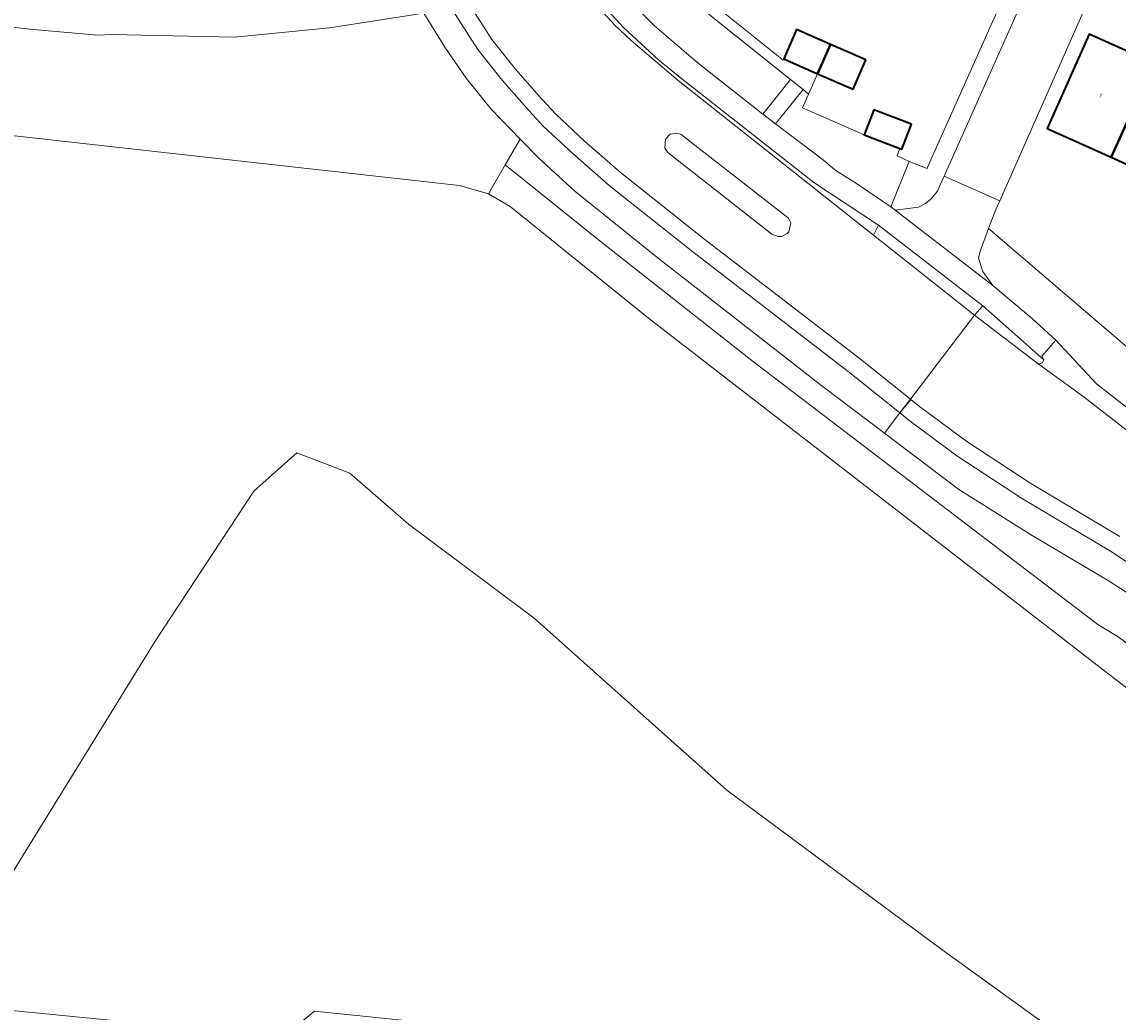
# Model space of a CAD drawing. Header units: metres. Extents: x 110065 to 112666, y 425872 to 427362.
# Tile 41 of 104: x 111168 to 111260, y 426540 to 426623. Entities that reach past the tile are written whole.
import ezdxf

# ---------------------------------------------------------------- set-up
doc = ezdxf.new("R2010")
doc.units = ezdxf.units.M
for name, color, linetype, lineweight in [('B-WE-GR-BEPLANTING_CULTUUR_HEESTERS-GV', 90, 'Continuous', 18), ('B-WE-GR-GRAS-GV', 60, 'Continuous', 13), ('B-WE-GR-GROENVOORZIENING-GV', 80, 'Continuous', 18), ('B-WE-IE-TERREINAFSCHEIDING_KUNSTMATIG_HEKWERK-G', 20, 'IE-TERREINAFSCHEIDING-KUNSTMATIG', 18), ('B-WE-OG-BEBOUWING-GV', 7, 'Continuous', 35), ('B-WE-OG-BEBOUWING-T18', 10, 'Continuous', 18), ('B-WE-OG-TERREIN_ERF-GV', 7, 'Continuous', 18), ('B-WE-OG-WATER-GV', 130, 'Continuous', 18), ('B-WE-VH-VERHARDING_ASFALT-GV', 252, 'Continuous', 18), ('B-WE-VH-VERHARDING_OPEN-GV', 252, 'Continuous', 18), ('B-WE-VH-VERHARDING_TEGEL-GV', 252, 'Continuous', 18)]:
    doc.layers.add(name, color=color, linetype=linetype, lineweight=lineweight)
doc.styles.add('NLCS-ISO-M200-T18', font='NLCS-ISO.ttf')
doc.linetypes.add('IE-TERREINAFSCHEIDING-KUNSTMATIG', pattern='A,4,[82,NLCS.SHX,S=0.75,R=90,X=0,Y=0],4,-2', length=10)

msp = doc.modelspace()

# ---------------------------------------------------------------- linework, layer by layer
at = {"layer": 'B-WE-GR-BEPLANTING_CULTUUR_HEESTERS-GV', "flags": 128}
for points in [[(111209.922, 426642.281), (111201.804, 426659.604), (111199.469, 426658.515), (111203.863, 426649.04), (111205.405, 426646.167), (111207.946, 426641.735), (111208.336, 426640.916), (111210.737, 426635.869), (111211.99, 426633.725), (111213.359, 426631.599), (111214.464, 426630.082), (111217.447, 426626.366), (111220.959, 426622.847), (111224.614, 426619.72), (111230.059, 426615.447), (111232.368, 426618.344), (111219.875, 426628.349), (111218.126, 426629.75), (111217.936, 426629.327), (111215.124, 426632.398), (111213.924, 426634.404), (111209.922, 426642.281), (111209.922, 426642.281)], [(111233.88, 426617.133), (111233.419, 426617.503), (111231.113, 426614.649), (111235.136, 426611.603), (111236.071, 426610.775), (111237.987, 426609.581), (111240.768, 426607.69), (111242.313, 426611.474), (111241.305, 426611.949), (111241.524, 426612.569), (111238.555, 426613.703), (111233.371, 426615.976), (111233.88, 426617.133), (111233.88, 426617.133)]]:
    msp.add_lwpolyline(points, close=True, dxfattribs=at)
msp.add_lwpolyline([(111261.367, 426595.253), (111248.981, 426605.853), (111248.268, 426603.967), (111248.126, 426603.379), (111248.481, 426602.255), (111249.32, 426601.092), (111252.655, 426598.282), (111254.602, 426596.511), (111258.011, 426592.839), (111279.257, 426576.298)], dxfattribs=at)
at = {"layer": 'B-WE-GR-GRAS-GV', "flags": 128}
for points in [[(111211.285, 426611.725), (111209.703, 426613.36), (111208.441, 426611.191), (111216.398, 426604.786), (111229.278, 426594.694), (111258.143, 426572.669), (111259.853, 426571.628), (111273.607, 426561.443), (111302.62, 426537.613), (111303.702, 426539.984), (111301.345, 426542.645), (111296.389, 426546.784), (111270.622, 426567.515), (111267.781, 426569.896), (111261.862, 426574.503), (111259.088, 426576.298), (111252.615, 426580.132), (111246.478, 426583.967), (111240.245, 426588.696), (111235.002, 426592.674), (111221.409, 426603.256), (111214.296, 426608.984), (111211.285, 426611.725), (111211.285, 426611.725)], [(111216.398, 426604.786), (111208.441, 426611.191), (111207.032, 426608.772), (111208.868, 426607.708), (111220.455, 426598.331), (111279.533, 426552.658), (111301.25, 426534.609), (111302.62, 426537.613), (111273.607, 426561.443), (111259.853, 426571.628), (111258.143, 426572.669), (111229.278, 426594.694), (111216.398, 426604.786), (111216.398, 426604.786)]]:
    msp.add_lwpolyline(points, close=True, dxfattribs=at)
at = {"layer": 'B-WE-GR-GROENVOORZIENING-GV', "flags": 128}
for points in [[(111152.27, 426615.307), (111204.614, 426609.461), (111207.032, 426608.772), (111208.441, 426611.191), (111209.703, 426613.36), (111207.276, 426615.869), (111205.168, 426618.47), (111203.386, 426621.064), (111201.62, 426623.907), (111193.718, 426622.691), (111185.762, 426621.903), (111175.442, 426622.127), (111174.278, 426622.075), (111168.892, 426622.555), (111168.892, 426622.555), (111168.892, 426622.555), (111129.931, 426626.793)], [(111257.935, 426536.092), (111244.969, 426545.458), (111227.04, 426558.781), (111210.884, 426573.193), (111200.326, 426581.074), (111195.433, 426585.338), (111195.433, 426585.338), (111195.433, 426585.338), (111190.964, 426587.048), (111187.37, 426583.84), (111179.086, 426571.269), (111162.033, 426543.626), (111160.704, 426543.077), (111160.479, 426540.949), (111178.178, 426539.199)], [(111189.79, 426538.052), (111192.459, 426540.242), (111219.555, 426537.433)]]:
    msp.add_lwpolyline(points, dxfattribs=at)
at = {"layer": 'B-WE-IE-TERREINAFSCHEIDING_KUNSTMATIG_HEKWERK-G', "flags": 128}
msp.add_lwpolyline([(111241.524, 426612.569), (111241.305, 426611.949), (111242.313, 426611.474)], dxfattribs=at)
at = {"layer": 'B-WE-OG-BEBOUWING-GV', "flags": 128}
for points in [[(111235.712, 426621.295), (111232.871, 426622.539), (111231.795, 426620.081), (111234.631, 426618.839), (111235.712, 426621.295), (111235.712, 426621.295)], [(111262.835, 426619.72), (111257.414, 426622.159), (111253.885, 426614.258), (111259.242, 426611.843), (111262.835, 426619.72), (111262.835, 426619.72)], [(111238.688, 426619.992), (111235.712, 426621.295), (111234.631, 426618.839), (111237.612, 426617.534), (111238.688, 426619.992), (111238.688, 426619.992)], [(111267.983, 426617.403), (111262.835, 426619.72), (111259.242, 426611.843), (111264.432, 426609.503), (111267.983, 426617.403), (111267.983, 426617.403)], [(111242.509, 426614.622), (111239.364, 426615.823), (111238.555, 426613.703), (111241.524, 426612.569), (111241.7, 426612.502), (111242.509, 426614.622), (111242.509, 426614.622)]]:
    msp.add_lwpolyline(points, close=True, dxfattribs=at)
at = {"layer": 'B-WE-OG-TERREIN_ERF-GV', "flags": 128}
for points in [[(111267.545, 426623.826), (111258.584, 426627.822), (111249.907, 426608.177), (111249.583, 426607.444), (111248.981, 426605.853), (111261.367, 426595.253)], [(111225.046, 426625.361), (111231.755, 426619.988), (111231.795, 426620.081), (111232.871, 426622.539), (111235.712, 426621.295), (111238.688, 426619.992), (111237.612, 426617.534), (111234.631, 426618.839), (111233.88, 426617.133), (111233.371, 426615.976), (111238.555, 426613.703), (111239.364, 426615.823), (111242.509, 426614.622), (111241.7, 426612.502), (111241.524, 426612.569), (111241.305, 426611.949), (111242.313, 426611.474), (111243.836, 426610.883), (111244.026, 426611.36), (111250.844, 426626.648)], [(111264.432, 426609.503), (111259.242, 426611.843), (111253.885, 426614.258), (111257.414, 426622.159), (111262.835, 426619.72)], [(111178.178, 426539.199), (111160.479, 426540.949), (111160.704, 426543.077), (111158.509, 426542.17), (111155.888, 426541.486), (111154.197, 426541.193), (111152.75, 426541.337), (111142.26, 426541.785), (111142.113, 426540.395), (111118.754, 426531.576)], [(111219.555, 426537.433), (111192.459, 426540.242), (111189.79, 426538.052)]]:
    msp.add_lwpolyline(points, dxfattribs=at)
at = {"layer": 'B-WE-OG-WATER-GV', "flags": 128}
for points in [[(111301.25, 426534.609), (111279.533, 426552.658), (111220.455, 426598.331), (111208.868, 426607.708), (111207.032, 426608.772), (111204.614, 426609.461), (111152.27, 426615.307)], [(111040.174, 426553.416), (111047.922, 426552.608), (111051.767, 426552.176), (111108.943, 426546.034), (111109.417, 426546.054), (111111.116, 426545.912), (111117.544, 426545.375), (111134.106, 426542.133), (111142.26, 426541.785), (111152.75, 426541.337), (111154.197, 426541.193), (111155.888, 426541.486), (111158.509, 426542.17), (111160.704, 426543.077), (111162.033, 426543.626), (111179.086, 426571.269), (111187.37, 426583.84), (111190.964, 426587.048), (111195.433, 426585.338), (111200.326, 426581.074), (111210.884, 426573.193), (111227.04, 426558.781), (111244.969, 426545.458), (111257.935, 426536.092)]]:
    msp.add_lwpolyline(points, dxfattribs=at)
at = {"layer": 'B-WE-VH-VERHARDING_ASFALT-GV', "flags": 128}
for points in [[(111207.334, 426621.712), (111204.285, 426626.478), (111203.036, 426625.74), (111206.153, 426620.867), (111208.194, 426618.308), (111210.416, 426615.742), (111211.659, 426614.426), (111214.108, 426612.146), (111217.161, 426609.474), (111224.171, 426603.892), (111237.445, 426593.685), (111241.54, 426590.396), (111242.419, 426591.55), (111238.341, 426594.825), (111225.065, 426605.034), (111218.091, 426610.587), (111215.08, 426613.223), (111212.681, 426615.456), (111211.513, 426616.692), (111209.309, 426619.235), (111207.334, 426621.712), (111207.334, 426621.712)], [(111230.804, 426605.381), (111222.081, 426612.222), (111221.835, 426612.609), (111221.888, 426613.362), (111222.288, 426613.785), (111222.884, 426613.861), (111223.19, 426613.738), (111232.192, 426606.73), (111232.399, 426606.341), (111232.237, 426605.585), (111232.096, 426605.436), (111231.62, 426605.204), (111231.321, 426605.197), (111230.804, 426605.381), (111230.804, 426605.381)], [(111258.011, 426592.839), (111254.602, 426596.511), (111253.43, 426595.171), (111253.608, 426594.845), (111253.48, 426594.594), (111253.275, 426594.516), (111253.019, 426594.598), (111256.994, 426591.73), (111278.343, 426575.109), (111303.99, 426555.635), (111304.897, 426556.83), (111279.257, 426576.298), (111258.011, 426592.839), (111258.011, 426592.839)]]:
    msp.add_lwpolyline(points, close=True, dxfattribs=at)
for points in [[(111204.285, 426626.478), (111207.334, 426621.712), (111209.309, 426619.235), (111211.513, 426616.692), (111212.681, 426615.456), (111215.08, 426613.223), (111218.091, 426610.587), (111225.065, 426605.034), (111238.341, 426594.825), (111242.419, 426591.55), (111247.785, 426598.593), (111239.334, 426605.308), (111222.959, 426618.277), (111219.01, 426621.619), (111217.66, 426622.894), (111215.676, 426625.052)], [(111278.343, 426575.109), (111256.994, 426591.73), (111253.019, 426594.598), (111253.019, 426594.598), (111253.019, 426594.598), (111247.785, 426598.593), (111242.419, 426591.55), (111241.54, 426590.396), (111242.448, 426591.527), (111243.181, 426590.939), (111247.14, 426587.998), (111252.506, 426584.49), (111259.973, 426580.041)], [(111259.973, 426580.041), (111252.506, 426584.49), (111247.14, 426587.998), (111243.181, 426590.939), (111243.181, 426590.939), (111243.181, 426590.939), (111242.448, 426591.527), (111241.54, 426590.396), (111242.294, 426589.791), (111246.31, 426586.808), (111251.738, 426583.26), (111259.199, 426578.814), (111263.717, 426575.803)]]:
    msp.add_lwpolyline(points, dxfattribs=at)
at = {"layer": 'B-WE-VH-VERHARDING_OPEN-GV', "flags": 128}
for points in [[(111209.556, 426634.316), (111206.656, 426640.117), (111206.256, 426639.937), (111208.884, 426634.691), (111209.844, 426632.948), (111211.115, 426630.932), (111213.679, 426627.484), (111215.676, 426625.052), (111217.66, 426622.894), (111219.01, 426621.619), (111222.959, 426618.277), (111239.334, 426605.308), (111239.758, 426606.148), (111234.337, 426609.718), (111223.106, 426618.516), (111221.294, 426620.01), (111218.367, 426622.716), (111215.759, 426625.574), (111213.34, 426628.527), (111211.608, 426630.795), (111209.556, 426634.316), (111209.556, 426634.316)], [(111222.469, 426627.426), (111220.254, 426629.199), (111219.875, 426628.349), (111232.368, 426618.344), (111233.419, 426617.503), (111233.88, 426617.133), (111234.631, 426618.839), (111231.795, 426620.081), (111231.755, 426619.988), (111225.046, 426625.361), (111225.491, 426626.013), (111225.352, 426626.076), (111222.454, 426627.392), (111222.469, 426627.426), (111222.469, 426627.426)], [(111233.419, 426617.503), (111232.368, 426618.344), (111230.059, 426615.447), (111231.113, 426614.649), (111233.419, 426617.503), (111233.419, 426617.503)], [(111223.19, 426613.738), (111222.884, 426613.861), (111222.288, 426613.785), (111221.888, 426613.362), (111221.835, 426612.609), (111222.081, 426612.222), (111230.804, 426605.381), (111231.321, 426605.197), (111231.62, 426605.204), (111232.096, 426605.436), (111232.237, 426605.585), (111232.399, 426606.341), (111232.192, 426606.73), (111223.19, 426613.738), (111223.19, 426613.738)], [(111249.907, 426608.177), (111245.249, 426610.243), (111244.923, 426609.511), (111244.7, 426608.989), (111244.145, 426608.333), (111243.684, 426607.968), (111243.089, 426607.64), (111241.133, 426607.409), (111249.32, 426601.092), (111248.481, 426602.255), (111248.126, 426603.379), (111248.268, 426603.967), (111248.981, 426605.853), (111249.583, 426607.444), (111249.907, 426608.177), (111249.907, 426608.177)], [(111253.608, 426594.845), (111248.481, 426599.383), (111247.785, 426598.593), (111253.019, 426594.598), (111253.275, 426594.516), (111253.48, 426594.594), (111253.608, 426594.845), (111253.608, 426594.845)]]:
    msp.add_lwpolyline(points, close=True, dxfattribs=at)
for points in [[(111250.844, 426626.648), (111244.026, 426611.36), (111243.836, 426610.883), (111242.313, 426611.474), (111240.768, 426607.69), (111241.133, 426607.409), (111243.089, 426607.64), (111243.684, 426607.968), (111244.145, 426608.333), (111244.7, 426608.989), (111244.923, 426609.511), (111245.249, 426610.243), (111258.549, 426640.086)], [(111258.549, 426640.086), (111245.249, 426610.243), (111249.907, 426608.177), (111258.584, 426627.822)], [(111129.931, 426626.793), (111168.892, 426622.555), (111174.278, 426622.075), (111175.442, 426622.127), (111185.762, 426621.903), (111193.718, 426622.691), (111201.62, 426623.907), (111200.285, 426626.18), (111189.658, 426625.113), (111178.707, 426625.05), (111178.562, 426625.42), (111177.086, 426625.197), (111174.922, 426625.009), (111173.277, 426625.061), (111160.831, 426626.352)]]:
    msp.add_lwpolyline(points, dxfattribs=at)
at = {"layer": 'B-WE-VH-VERHARDING_TEGEL-GV', "flags": 128}
for points in [[(111201.62, 426623.907), (111203.386, 426621.064), (111205.168, 426618.47), (111207.276, 426615.869), (111209.703, 426613.36), (111211.285, 426611.725), (111214.296, 426608.984), (111221.409, 426603.256), (111235.002, 426592.674), (111240.245, 426588.696), (111241.54, 426590.396), (111237.445, 426593.685), (111224.171, 426603.892), (111217.161, 426609.474), (111214.108, 426612.146), (111211.659, 426614.426), (111210.416, 426615.742), (111208.194, 426618.308), (111206.153, 426620.867), (111203.036, 426625.74)], [(111215.759, 426625.574), (111218.367, 426622.716), (111221.294, 426620.01), (111223.106, 426618.516), (111234.337, 426609.718), (111239.758, 426606.148), (111248.481, 426599.383), (111253.608, 426594.845), (111253.43, 426595.171), (111254.602, 426596.511), (111252.655, 426598.282), (111249.32, 426601.092), (111241.133, 426607.409), (111240.768, 426607.69), (111237.987, 426609.581), (111236.071, 426610.775), (111235.136, 426611.603), (111231.113, 426614.649), (111230.059, 426615.447), (111224.614, 426619.72), (111220.959, 426622.847), (111217.447, 426626.366)], [(111308.873, 426537.962), (111304.824, 426541.949), (111301.805, 426545.231), (111298.988, 426547.378), (111267.204, 426573.246), (111263.717, 426575.803), (111259.199, 426578.814), (111251.738, 426583.26), (111246.31, 426586.808), (111242.294, 426589.791), (111242.294, 426589.791), (111242.294, 426589.791), (111241.54, 426590.396), (111240.245, 426588.696), (111246.478, 426583.967), (111252.615, 426580.132), (111259.088, 426576.298), (111261.862, 426574.503), (111267.781, 426569.896), (111270.622, 426567.515), (111296.389, 426546.784), (111301.345, 426542.645), (111303.702, 426539.984)]]:
    msp.add_lwpolyline(points, dxfattribs=at)
msp.add_lwpolyline([(111248.481, 426599.383), (111239.758, 426606.148), (111239.334, 426605.308), (111247.785, 426598.593), (111248.481, 426599.383), (111248.481, 426599.383)], close=True, dxfattribs=at)

# ---------------------------------------------------------------- texts
at = {"layer": 'B-WE-OG-BEBOUWING-T18', "insert": (111258.351, 426616.999), "char_height": 0.36, "attachment_point": 5, "rotation": 336, "style": 'NLCS-ISO-M200-T18'}
msp.add_mtext('1', dxfattribs=at)

doc.saveas('drawing.dxf')
